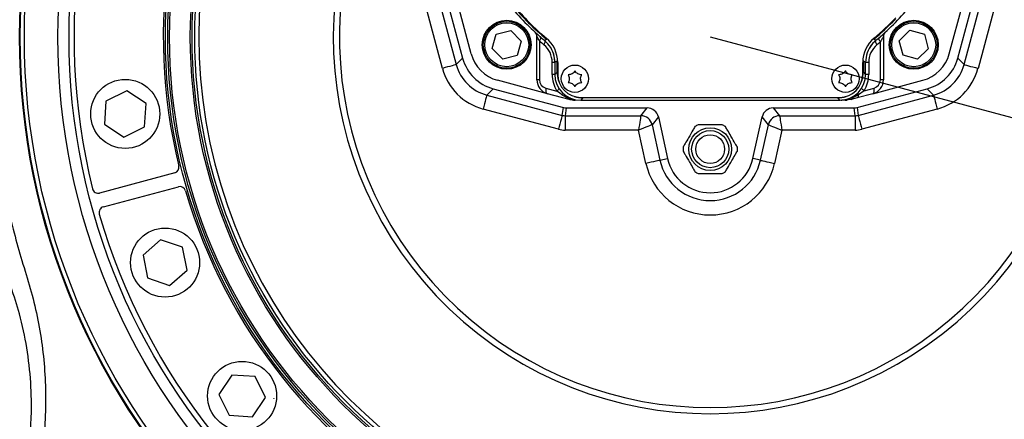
# Model space of a CAD drawing. Extents: x 0 to 8410, y 0 to 5940.
# Tile 28 of 210: x 1441 to 1783, y 2688 to 2827. Entities that reach past the tile are written whole.
import ezdxf

# ---------------------------------------------------------------- set-up
doc = ezdxf.new("R2010")
doc.units = 0
doc.header["$LTSCALE"] = 10
doc.layers.get('0').update_dxf_attribs({"linetype": 'CONTINUOUS'})
doc.styles.add('SLDTEXTSTYLE0', font='TXT', dxfattribs={"width": 0.605})
doc.dimstyles.new('SLDDIMSTYLE0', dxfattribs={"dimtxt": 50, "dimasz": 50, "dimexe": 0, "dimexo": 0.0625, "dimgap": 12.5, "dimtad": 0, "dimtih": 1, "dimtoh": 1, "dimdec": 0, "dimrnd": 1e-09, "dimzin": 12, "dimtxsty": 'SLDTEXTSTYLE0', "dimsah": 1, "dimcen": 0, "dimazin": 3, "dimtfac": 1, "dimtofl": 0, "dimtmove": 0, "dimatfit": 3, "dimtolj": 1, "dimtzin": 12})
doc.dimstyles.new('SLDDIMSTYLE2', dxfattribs={"dimtxt": 50, "dimasz": 50, "dimexe": 0, "dimexo": 0.0625, "dimgap": 12.5, "dimtad": 1, "dimdec": 0, "dimrnd": 1e-09, "dimzin": 12, "dimtxsty": 'SLDTEXTSTYLE0', "dimsah": 1, "dimcen": 0.09, "dimazin": 3, "dimtfac": 1, "dimtofl": 0, "dimtmove": 0, "dimatfit": 3, "dimtolj": 1, "dimtzin": 12})

# ---------------------------------------------------------------- blocks, each defined once
blk = doc.blocks.new('_D')
at = {"color": 7, "linetype": 'CONTINUOUS'}
for p, q in [((1680.76, 2821.35), (2815.44, 2518.43)), ((2815.44, 2518.43), (2919.24, 2490.72)), ((2919.24, 2490.72), (3146.6, 2490.72))]:
    blk.add_line(p, q, dxfattribs=at)
blk.add_solid([(2815.44, 2518.43), (2861.81, 2498.29), (2865.68, 2512.78)], dxfattribs=at)
at = {"color": 7, "linetype": 'CONTINUOUS', "insert": (2944.24, 2555.17), "char_height": 50, "attachment_point": 1, "style": 'SLDTEXTSTYLE0'}
blk.add_mtext('R1174', dxfattribs=at)
blk = doc.blocks.new('_D_3')
at = {"color": 7, "linetype": 'CONTINUOUS'}
for p, q in [((5417.89, 2801.35), (5417.89, 442.22)), ((1260.76, 1798.95), (1260.76, 442.22)), ((5417.89, 457.22), (1260.76, 457.22))]:
    blk.add_line(p, q, dxfattribs=at)
for points in [[(1260.76, 457.22), (1310.76, 449.72), (1310.76, 464.72)], [(5417.89, 457.22), (5367.89, 464.72), (5367.89, 449.72)]]:
    blk.add_solid(points, dxfattribs=at)
at = {"color": 7, "linetype": 'CONTINUOUS', "insert": (3262.94, 521.68), "char_height": 50, "attachment_point": 1, "style": 'SLDTEXTSTYLE0'}
blk.add_mtext('4157', dxfattribs=at)

msp = doc.modelspace()

# ---------------------------------------------------------------- linework, layer by layer
at = {"color": 8, "linetype": 'CONTINUOUS'}
for p, q in [((1587.71, 2810.44), (1580.68, 2836.67)), ((1585.51, 2837.96), (1592.54, 2811.73)), ((1768.98, 2811.73), (1776.01, 2837.96)), ((1780.84, 2836.67), (1773.81, 2810.44)), ((1621.45, 2819.96), (1621.45, 2806.46)), ((1623.93, 2820.6), (1624.05, 2820.75)), ((1739.9, 2806.46), (1739.9, 2819.67)), ((1592.54, 2811.73), (1594.75, 2813.95)), ((1626.76, 2812.52), (1625.86, 2812.52)), ((1625.86, 2808.35), (1625.86, 2812.52)), ((1627.75, 2812.89), (1627.55, 2812.89)), ((1627.55, 2809.15), (1627.55, 2812.89)), ((1733.77, 2812.89), (1733.97, 2812.89)), ((1733.97, 2812.89), (1733.97, 2809.15)), ((1735.83, 2812.52), (1734.76, 2812.52)), ((1735.83, 2812.52), (1735.83, 2808.35)), ((1766.77, 2813.95), (1768.98, 2811.73)), ((1626.76, 2808.35), (1627.55, 2809.15)), ((1627.76, 2809.15), (1627.55, 2809.15)), ((1733.76, 2809.15), (1733.97, 2809.15)), ((1733.97, 2809.15), (1734.76, 2808.35)), ((1621.45, 2806.46), (1620.55, 2806.46)), ((1626.76, 2808.35), (1625.86, 2808.35)), ((1735.83, 2808.35), (1734.76, 2808.35)), ((1740.97, 2806.46), (1739.9, 2806.46)), ((1605.35, 2803.35), (1603.14, 2801.13)), ((1623.68, 2803.56), (1627.52, 2802.53)), ((1734.23, 2802.64), (1732.32, 2801.24)), ((1734.23, 2802.64), (1737.68, 2803.56)), ((1758.38, 2801.13), (1756.17, 2803.35)), ((1603.14, 2801.13), (1629.37, 2794.1)), ((1636.55, 2800.15), (1635.76, 2799.35)), ((1636.55, 2800.35), (1636.55, 2800.15)), ((1724.97, 2800.15), (1636.55, 2800.15)), ((1724.97, 2800.35), (1724.97, 2800.15)), ((1725.76, 2799.35), (1724.97, 2800.15)), ((1728.47, 2799.63), (1726.55, 2799.38)), ((1730.38, 2800.27), (1728.47, 2799.63)), ((1732.32, 2801.24), (1730.38, 2800.27)), ((1732.15, 2794.1), (1758.38, 2801.13)), ((1628.08, 2789.28), (1601.84, 2796.3)), ((1629.37, 2794.1), (1629.73, 2796.81)), ((1630.76, 2796.68), (1630.41, 2793.97)), ((1656.66, 2793.97), (1658.83, 2796.68)), ((1702.69, 2796.68), (1704.86, 2793.97)), ((1731.11, 2793.97), (1730.76, 2796.68)), ((1731.79, 2796.81), (1732.15, 2794.1)), ((1759.67, 2796.3), (1733.44, 2789.28)), ((1630.41, 2793.97), (1656.66, 2793.97)), ((1630.41, 2793.97), (1630.41, 2788.97)), ((1662.74, 2793.55), (1660.56, 2790.83)), ((1700.96, 2790.83), (1698.78, 2793.55)), ((1704.86, 2793.97), (1731.11, 2793.97)), ((1731.11, 2793.97), (1731.11, 2788.97)), ((1655.85, 2788.97), (1630.41, 2788.97)), ((1658.42, 2777.4), (1655.85, 2788.97)), ((1660.56, 2790.83), (1663.3, 2778.48)), ((1698.22, 2778.48), (1700.96, 2790.83)), ((1705.67, 2788.97), (1703.1, 2777.4)), ((1731.11, 2788.97), (1705.67, 2788.97)), ((1663.3, 2778.48), (1665.94, 2779.07)), ((1698.22, 2778.48), (1695.57, 2779.07))]:
    msp.add_line(p, q, dxfattribs=at)
at = {"color": 7, "linetype": 'CONTINUOUS'}
for p, q in [((1588.22, 2838.32), (1594.75, 2813.95)), ((1766.77, 2813.95), (1773.3, 2838.32)), ((1597.69, 2815.48), (1593.04, 2832.85)), ((1763.83, 2815.48), (1768.48, 2832.85)), ((1606.4, 2822.34), (1611.43, 2823.65)), ((1611.43, 2823.65), (1615.08, 2819.95)), ((1746.46, 2820.02), (1750.16, 2823.67)), ((1750.16, 2823.67), (1755.17, 2822.29)), ((1605.02, 2817.33), (1606.4, 2822.34)), ((1615.08, 2819.95), (1613.7, 2814.94)), ((1620.55, 2806.46), (1620.55, 2821.57)), ((1740.97, 2821.57), (1740.97, 2806.46)), ((1747.77, 2815), (1746.46, 2820.02)), ((1755.17, 2822.29), (1756.48, 2817.26)), ((1608.67, 2813.63), (1605.02, 2817.33)), ((1756.48, 2817.26), (1752.78, 2813.61)), ((1613.7, 2814.94), (1608.67, 2813.63)), ((1626.76, 2812.52), (1626.76, 2808.35)), ((1627.76, 2812.52), (1627.76, 2808.35)), ((1733.76, 2808.35), (1733.76, 2812.52)), ((1734.76, 2808.35), (1734.76, 2812.52)), ((1752.78, 2813.61), (1747.77, 2815)), ((1624.25, 2801.63), (1606.89, 2806.29)), ((1737.26, 2801.63), (1754.63, 2806.29)), ((1478.04, 2802.66), (1470.79, 2799.08)), ((1484.76, 2798.17), (1478.04, 2802.66)), ((1605.35, 2803.35), (1629.73, 2796.81)), ((1731.79, 2796.81), (1756.17, 2803.35)), ((1470.79, 2799.08), (1470.26, 2791.02)), ((1631.74, 2799.63), (1624.25, 2801.63)), ((1633.1, 2799.52), (1633.29, 2799.37)), ((1633.29, 2799.37), (1633.81, 2799.35)), ((1635.76, 2800.35), (1725.76, 2800.35)), ((1635.76, 2799.35), (1725.76, 2799.35)), ((1726.15, 2799.35), (1726.55, 2799.38)), ((1726.55, 2799.38), (1727.09, 2799.45)), ((1729.78, 2799.63), (1727.71, 2799.35)), ((1731.83, 2800.17), (1729.78, 2799.63)), ((1737.26, 2801.63), (1731.83, 2800.17)), ((1484.24, 2790.11), (1484.76, 2798.17)), ((1630.76, 2796.68), (1658.83, 2796.68)), ((1702.69, 2796.68), (1730.76, 2796.68)), ((1662.74, 2793.55), (1665.94, 2779.07)), ((1695.57, 2779.07), (1698.78, 2793.55)), ((1470.26, 2791.02), (1476.99, 2786.53)), ((1476.99, 2786.53), (1484.24, 2790.11)), ((1486.63, 2788.38), (1486.62, 2788.35)), ((1486.62, 2788.35), (1486.64, 2788.33)), ((1486.66, 2788.39), (1486.63, 2788.38)), ((1486.64, 2788.33), (1486.67, 2788.34)), ((1486.68, 2788.36), (1486.66, 2788.39)), ((1486.67, 2788.34), (1486.68, 2788.36)), ((1494.71, 2774.09), (1468.62, 2767.1)), ((1469.91, 2762.27), (1496, 2769.26)), ((1489.79, 2750.83), (1483.71, 2745.5)), ((1497.44, 2748.23), (1489.79, 2750.83)), ((1499.02, 2740.31), (1497.44, 2748.23)), ((1483.71, 2745.5), (1485.29, 2737.57)), ((1492.94, 2734.98), (1499.02, 2740.31)), ((1485.29, 2737.57), (1492.94, 2734.98)), ((1501.8, 2739.27), (1501.77, 2739.26)), ((1501.77, 2739.26), (1501.77, 2739.23)), ((1501.77, 2739.23), (1501.8, 2739.21)), ((1501.83, 2739.26), (1501.8, 2739.27)), ((1501.8, 2739.21), (1501.83, 2739.23)), ((1501.83, 2739.23), (1501.83, 2739.26)), ((1514.55, 2703.81), (1510.06, 2697.08)), ((1522.61, 2703.28), (1514.55, 2703.81)), ((1526.19, 2696.03), (1522.61, 2703.28)), ((1510.06, 2697.08), (1513.63, 2689.84)), ((1521.7, 2689.31), (1526.19, 2696.03)), ((1529.14, 2695.75), (1529.12, 2695.73)), ((1529.12, 2695.73), (1529.13, 2695.7)), ((1529.13, 2695.7), (1529.16, 2695.69)), ((1529.17, 2695.74), (1529.14, 2695.75)), ((1529.16, 2695.69), (1529.18, 2695.71)), ((1529.18, 2695.71), (1529.17, 2695.74)), ((1513.63, 2689.84), (1521.7, 2689.31))]:
    msp.add_line(p, q, dxfattribs=at)
at = {"color": 8, "linetype": 'CONTINUOUS', "flags": 128}
for points in [[(1621.67, 2821.47), (1621.76, 2821.36), (1621.81, 2821.23), (1621.83, 2821.06), (1621.82, 2820.87), (1621.77, 2820.66), (1621.7, 2820.44), (1621.59, 2820.2), (1621.45, 2819.96)], [(1623.16, 2820.2), (1623.25, 2820.09), (1623.31, 2819.96), (1623.33, 2819.79), (1623.33, 2819.6), (1623.28, 2819.38), (1623.21, 2819.15), (1623.11, 2818.91), (1622.98, 2818.66)], [(1623.16, 2820.2), (1623.5, 2820.37), (1623.93, 2820.6)], [(1737.47, 2820.75), (1737.5, 2820.71), (1737.54, 2820.66), (1737.57, 2820.63), (1737.59, 2820.6), (1737.59, 2820.6)], [(1737.59, 2820.6), (1737.92, 2820.43), (1738.36, 2820.2)], [(1738.71, 2818.66), (1738.55, 2818.92), (1738.43, 2819.16), (1738.33, 2819.4), (1738.27, 2819.62), (1738.24, 2819.81), (1738.24, 2819.97), (1738.28, 2820.1), (1738.36, 2820.2)], [(1739.9, 2819.67), (1739.74, 2819.92), (1739.61, 2820.17), (1739.51, 2820.4), (1739.45, 2820.61), (1739.41, 2820.8), (1739.42, 2820.96), (1739.45, 2821.09), (1739.53, 2821.19)], [(1627.55, 2812.89), (1627.16, 2812.7), (1626.76, 2812.52)], [(1734.76, 2812.52), (1734.36, 2812.7), (1733.97, 2812.89)], [(1592.54, 2811.73), (1592.42, 2811.7), (1592.12, 2811.62), (1591.67, 2811.5), (1591.07, 2811.34), (1590.34, 2811.14), (1589.52, 2810.92), (1588.63, 2810.68), (1587.71, 2810.44)], [(1768.98, 2811.73), (1769.1, 2811.7), (1769.4, 2811.62), (1769.85, 2811.5), (1770.45, 2811.34), (1771.18, 2811.14), (1772, 2810.92), (1772.89, 2810.68), (1773.81, 2810.44)], [(1623.68, 2803.56), (1623.63, 2803.22), (1623.62, 2802.88), (1623.64, 2802.57), (1623.7, 2802.29), (1623.8, 2802.04), (1623.93, 2801.85), (1624.08, 2801.71), (1624.25, 2801.63)], [(1628.13, 2803.58), (1628.15, 2803.51), (1628.15, 2803.4), (1628.12, 2803.28), (1628.06, 2803.15), (1627.96, 2803.01), (1627.84, 2802.85), (1627.69, 2802.7), (1627.52, 2802.53)], [(1734.23, 2802.64), (1734.03, 2802.8), (1733.85, 2802.96), (1733.7, 2803.12), (1733.58, 2803.26), (1733.49, 2803.39), (1733.44, 2803.51), (1733.43, 2803.6), (1733.44, 2803.67)], [(1737.26, 2801.63), (1737.41, 2801.71), (1737.54, 2801.84), (1737.64, 2802.03), (1737.71, 2802.27), (1737.75, 2802.56), (1737.76, 2802.87), (1737.74, 2803.21), (1737.68, 2803.56)], [(1603.14, 2801.13), (1603.11, 2801.01), (1603.03, 2800.72), (1602.9, 2800.26), (1602.74, 2799.66), (1602.55, 2798.93), (1602.33, 2798.11), (1602.09, 2797.23), (1601.84, 2796.3)], [(1758.38, 2801.13), (1758.41, 2801.01), (1758.49, 2800.72), (1758.61, 2800.26), (1758.78, 2799.66), (1758.97, 2798.93), (1759.19, 2798.11), (1759.43, 2797.23), (1759.67, 2796.3)], [(1629.37, 2794.1), (1629.34, 2793.98), (1629.26, 2793.69), (1629.14, 2793.23), (1628.98, 2792.63), (1628.78, 2791.91), (1628.56, 2791.08), (1628.32, 2790.2), (1628.08, 2789.28)], [(1656.66, 2793.97), (1656.64, 2793.84), (1656.59, 2793.54), (1656.51, 2793.06), (1656.41, 2792.44), (1656.29, 2791.69), (1656.15, 2790.84), (1656.01, 2789.92), (1655.85, 2788.97)], [(1704.86, 2793.97), (1704.88, 2793.84), (1704.93, 2793.54), (1705.01, 2793.06), (1705.11, 2792.44), (1705.23, 2791.69), (1705.37, 2790.84), (1705.51, 2789.92), (1705.67, 2788.97)], [(1732.15, 2794.1), (1732.18, 2793.98), (1732.26, 2793.69), (1732.38, 2793.23), (1732.54, 2792.63), (1732.74, 2791.91), (1732.96, 2791.08), (1733.19, 2790.2), (1733.44, 2789.28)], [(1660.56, 2790.83), (1660.44, 2790.79), (1660.15, 2790.67), (1659.71, 2790.5), (1659.12, 2790.26), (1658.42, 2789.98), (1657.62, 2789.67), (1656.75, 2789.32), (1655.85, 2788.97)], [(1700.96, 2790.83), (1701.08, 2790.79), (1701.37, 2790.67), (1701.81, 2790.5), (1702.4, 2790.26), (1703.1, 2789.98), (1703.9, 2789.67), (1704.77, 2789.32), (1705.67, 2788.97)], [(1663.3, 2778.48), (1663.17, 2778.45), (1662.88, 2778.39), (1662.42, 2778.29), (1661.81, 2778.15), (1661.08, 2777.99), (1660.25, 2777.81), (1659.35, 2777.61), (1658.42, 2777.4)], [(1698.22, 2778.48), (1698.34, 2778.45), (1698.64, 2778.39), (1699.1, 2778.29), (1699.71, 2778.15), (1700.44, 2777.99), (1701.27, 2777.81), (1702.17, 2777.61), (1703.1, 2777.4)]]:
    msp.add_lwpolyline(points, dxfattribs=at)
at = {"color": 7, "linetype": 'CONTINUOUS'}
for centre, radius in [((1680.76, 2821.35), 240), ((1680.76, 2821.35), 239.9), ((1680.76, 2821.35), 239.75), ((1680.76, 2821.35), 188.5), ((1680.76, 2821.35), 180), ((1610.05, 2818.64), 8.5), ((1610.05, 2818.64), 8.14), ((1751.47, 2818.64), 8.5), ((1751.47, 2818.64), 8.14), ((1633.76, 2806.85), 4.75), ((1727.76, 2806.85), 4.75), ((1477.51, 2794.59), 12), ((1680.76, 2782.35), 7.45), ((1680.76, 2782.35), 5), ((1491.36, 2742.9), 12), ((1518.12, 2696.56), 12)]:
    msp.add_circle(centre, radius, dxfattribs=at)
at = {"color": 8, "linetype": 'CONTINUOUS'}
for centre, radius in [((1680.76, 2821.35), 238.27), ((1680.76, 2821.35), 226.65), ((1680.76, 2821.35), 222.78), ((1680.76, 2821.35), 189.3), ((1680.76, 2821.35), 187.87), ((1680.76, 2821.35), 180.63), ((1680.76, 2821.35), 179.11), ((1610.05, 2818.64), 7.64), ((1751.47, 2818.64), 7.64), ((1680.76, 2782.35), 6.45)]:
    msp.add_circle(centre, radius, dxfattribs=at)
at = {"color": 7, "linetype": 'CONTINUOUS'}
for centre, radius, start, end in [((1680.76, 2821.35), 221, 106.1774, 193.8226), ((1680.76, 2821.35), 190, 106.343, 193.657), ((1680.76, 2821.35), 221, 286.1774, 13.8226), ((1680.76, 2821.35), 190, 286.343, 13.657), ((1680.76, 2889.35), 90, 219.7914, 230.2086), ((1680.76, 2889.35), 89, 219.7918, 230.2082), ((1680.76, 2889.35), 90, 309.7914, 320.2086), ((1680.76, 2889.35), 89, 309.7918, 316.3972), ((1618.55, 2821.57), 2, 0, 47.4524), ((1742.97, 2821.57), 2, 132.5476, 180), ((1616.76, 2812.52), 11, 360, 50.2082), ((1744.76, 2812.52), 11, 129.7918, 180), ((1744.76, 2812.52), 10, 129.7918, 146.7726), ((1610.25, 2818.84), 13, 195, 255), ((1616.76, 2812.52), 10, 0, 16.981), ((1751.27, 2818.84), 13, 285, 345), ((1625.55, 2806.46), 5, 180, 255), ((1635.76, 2808.35), 8, 180, 270), ((1725.76, 2808.35), 8, 270, 360), ((1735.97, 2806.46), 5, 285, 360), ((1680.76, 2782.35), 9.45, 115.9114, 124.0886), ((1680.76, 2782.35), 9.45, 55.9114, 64.0886), ((1680.76, 2782.35), 9.45, 175.9114, 184.0886), ((1680.76, 2782.35), 9.45, 355.9114, 4.0886), ((1680.76, 2782.35), 15.17, 192.5, 347.5), ((1494.19, 2776.02), 2, 285, 13.657), ((1680.76, 2782.35), 9.45, 235.9114, 244.0886), ((1680.76, 2782.35), 9.45, 295.9114, 304.0886), ((1468.1, 2769.03), 2, 193.8226, 285), ((1496.52, 2767.33), 2, 16.343, 105), ((1680.76, 2821.35), 190, 196.343, 283.657), ((1470.43, 2760.34), 2, 105, 196.1774), ((1680.76, 2821.35), 221, 196.1774, 283.8226)]:
    msp.add_arc(centre, radius, start, end, dxfattribs=at)
at = {"color": 8, "linetype": 'CONTINUOUS'}
for centre, radius, start, end in [((1680.76, 2821.35), 177.66, 118.7772, 61.2228), ((1680.76, 2821.35), 130.98, 138.7124, 41.2876), ((1680.76, 2821.35), 128.84, 141.1805, 38.8195), ((1680.76, 2889.35), 89.21, 219.5768, 230.4232), ((1680.76, 2889.35), 89.21, 309.5768, 316.1865), ((1681.86, 2889.35), 92, 228.9626, 230.2082), ((1679.83, 2889.35), 92, 309.7918, 310.7654), ((1617.86, 2812.52), 8, 360, 50.2082), ((1743.83, 2812.52), 8, 129.7918, 180), ((1624.45, 2806.46), 3, 180, 255), ((1636.86, 2808.35), 11, 180, 211.9409), ((1724.83, 2808.35), 11, 328.7071, 0), ((1736.9, 2806.46), 3, 285, 360), ((1733.26, 2802.24), 1.37, 197.5514, 226.7067), ((1727.69, 2800.58), 1.22, 270.8167, 309.6513), ((1728.72, 2799.59), 0.249, 119.8522, 170.5411), ((1729.46, 2800.53), 0.956, 289.0462, 344.0232), ((1730.79, 2800.41), 0.429, 141.8352, 199.1474), ((1731.29, 2801.08), 1.05, 300.8293, 9.224), ((1656.65, 2789.96), 4, 12.5625, 89.9382), ((1704.87, 2789.96), 4, 90.0618, 167.4375), ((1680.76, 2782.35), 17.89, 192.5, 347.5), ((1680.76, 2782.35), 22.88, 192.5, 347.5)]:
    msp.add_arc(centre, radius, start, end, dxfattribs=at)
at = {"color": 7, "linetype": 'CONTINUOUS'}
for centre, major_axis, ratio, start_param, end_param in [((1609.25, 2817.84), (10.62, 10.62), 0.999188, 2.618346, 3.66484), ((1752.27, 2817.84), (-10.62, 10.62), 0.999188, 2.618346, 3.66484), ((1635.76, 2808.35), (-6.37, -6.37), 0.999695, 5.497939, 7.068431), ((1725.76, 2808.35), (6.37, -6.37), 0.999695, 5.497939, 7.068431), ((1630.76, 2800.68), (0.52, 3.97), 0.99938, 3.010773, 3.272412), ((1658.83, 2792.68), (2.51, 3.12), 0.998999, 5.607359, 6.959012), ((1702.69, 2792.68), (2.51, -3.12), 0.998999, 2.465766, 3.817419), ((1730.76, 2800.68), (-0.52, 3.97), 0.99938, 3.010773, 3.272412)]:
    msp.add_ellipse(centre, major_axis=major_axis, ratio=ratio, start_param=start_param, end_param=end_param, dxfattribs=at)
at = {"color": 8, "linetype": 'CONTINUOUS'}
for centre, major_axis, ratio, start_param, end_param in [((1607.04, 2815.63), (14.15, 14.15), 0.999188, 2.618346, 3.66484), ((1607.04, 2815.63), (10.62, 10.62), 0.998648, 2.618346, 3.66484), ((1636.56, 2809.15), (6.37, 6.37), 0.999729, 2.356347, 2.698548), ((1724.96, 2809.15), (6.37, -6.37), 0.999729, 0.443055, 0.785246), ((1754.48, 2815.63), (10.62, -10.62), 0.998648, 5.759938, 6.806432), ((1754.48, 2815.63), (-14.15, 14.15), 0.999188, 2.618346, 3.66484), ((1636.56, 2809.15), (6.37, 6.37), 0.999729, 3.584638, 3.926839), ((1724.96, 2809.15), (6.37, -6.37), 0.999729, 5.497939, 5.840131), ((1630.41, 2797.97), (0.52, 3.97), 0.997835, 3.010773, 3.272412), ((1731.11, 2797.97), (-0.52, 3.97), 0.997835, 3.010773, 3.272412), ((1630.41, 2797.97), (1.18, 8.93), 0.99938, 3.010773, 3.272412), ((1731.11, 2797.97), (-1.18, 8.93), 0.99938, 3.010773, 3.272412)]:
    msp.add_ellipse(centre, major_axis=major_axis, ratio=ratio, start_param=start_param, end_param=end_param, dxfattribs=at)
for points, knots in [([(1405.32, 2560.49), (1412.02, 2579.46), (1422.27, 2608.51), (1433.69, 2640.5), (1439.2, 2656.59), (1441.77, 2665.72), (1443.5, 2674.23), (1444.45, 2682.05), (1445.02, 2690.79), (1444.88, 2701.24), (1443.5, 2713.28), (1441.11, 2724.35), (1437.92, 2734.36), (1434.63, 2743.48), (1430.96, 2754.61), (1427.61, 2767.95), (1424.64, 2783.44), (1422.68, 2799.1), (1421.81, 2813.16), (1421.72, 2825.55), (1422.16, 2838.72), (1423.59, 2854.3), (1426.36, 2871.13), (1429.94, 2886.73), (1433.74, 2899.75), (1437.72, 2911.24), (1441.67, 2921.29), (1446.04, 2931.19), (1450.86, 2940.95), (1456.12, 2950.52), (1461.8, 2959.93), (1467.88, 2969.11), (1474.31, 2977.98), (1481.06, 2986.5), (1489.71, 2996.52), (1500.62, 3007.81), (1513.27, 3019.2), (1525.71, 3029.06), (1536.7, 3036.8), (1546.94, 3043.26), (1556.33, 3048.65), (1565.95, 3053.66), (1575.83, 3058.29), (1585.93, 3062.52), (1596.26, 3066.34), (1606.78, 3069.71), (1617.37, 3072.61), (1627.97, 3075.05), (1638.59, 3077.03), (1649.32, 3078.57), (1660.16, 3079.66), (1671.07, 3080.3), (1682.07, 3080.48), (1693.1, 3080.18), (1703.27, 3079.5), (1709.73, 3078.76), (1712.53, 3078.44)], [0, 0, 0, 0, 0.085171, 0.130421, 0.143792, 0.157166, 0.170514, 0.180513, 0.190512, 0.207573, 0.224677, 0.241737, 0.255418, 0.269111, 0.282798, 0.305017, 0.327281, 0.349545, 0.371763, 0.386877, 0.401991, 0.427508, 0.453027, 0.474127, 0.495227, 0.510419, 0.525612, 0.54091, 0.556208, 0.57167, 0.587132, 0.602704, 0.618276, 0.633488, 0.6487, 0.674292, 0.699884, 0.720686, 0.741486, 0.756718, 0.77195, 0.787287, 0.802625, 0.818126, 0.833627, 0.849243, 0.86486, 0.88007, 0.89528, 0.910596, 0.925913, 0.941394, 0.956874, 0.972466, 0.988058, 1, 1, 1, 1]), ([(1738.87, 3073.81), (1742.36, 3072.96), (1749.34, 3071.27), (1759.49, 3068.23), (1769.34, 3064.87), (1778.89, 3061.18), (1788.15, 3057.18), (1797.11, 3052.88), (1805.77, 3048.31), (1814.28, 3043.42), (1824.49, 3037.01), (1836.19, 3028.82), (1848.76, 3018.76), (1861.25, 3007.43), (1873.55, 2994.73), (1884.26, 2981.92), (1892.89, 2970.23), (1899.76, 2959.93), (1906.14, 2949.27), (1911.87, 2938.59), (1916.96, 2927.95), (1921.45, 2917.38), (1925.41, 2906.78), (1928.84, 2896.21), (1931.73, 2885.86), (1934.14, 2875.6), (1936.11, 2865.42), (1937.64, 2855.36), (1938.75, 2845.45), (1939.48, 2835.69), (1939.84, 2825.9), (1939.83, 2815.35), (1939.34, 2804.08), (1938.26, 2792.09), (1936.61, 2780.13), (1934.09, 2766.49), (1930.6, 2752.28), (1926.04, 2737.59), (1918.64, 2718.1), (1906.76, 2689.41), (1867.02, 2590.43), (1831.26, 2501.99), (1801.13, 2427.47)], [0, 0, 0, 0, 0.014031, 0.028062, 0.04137, 0.054679, 0.06804, 0.08077, 0.0935, 0.106303, 0.119106, 0.140584, 0.162062, 0.181957, 0.206444, 0.231061, 0.247133, 0.263205, 0.279426, 0.295647, 0.310544, 0.325515, 0.340485, 0.35472, 0.368954, 0.382432, 0.395911, 0.409443, 0.422159, 0.434875, 0.447663, 0.460452, 0.47608, 0.491708, 0.507472, 0.523237, 0.545889, 0.564591, 0.583296, 0.627288, 0.685943, 1, 1, 1, 1]), ([(1792.67, 2430.91), (1822.95, 2505.37), (1858.37, 2592.49), (1895.58, 2685.34), (1905.38, 2709.02), (1912.21, 2725.6), (1918, 2741.28), (1922.47, 2756.13), (1925.74, 2769.78), (1928.2, 2783.34), (1929.92, 2796.95), (1930.89, 2810.81), (1931.09, 2825.07), (1930.46, 2839.49), (1929.01, 2853.66), (1926.83, 2867.37), (1923.95, 2880.78), (1920.27, 2894.19), (1915.74, 2907.71), (1910.39, 2921.1), (1903.77, 2935.2), (1895.86, 2949.57), (1886.53, 2964.06), (1876.47, 2977.56), (1865.68, 2990.17), (1854.91, 3001.22), (1844.12, 3011.04), (1833.47, 3019.72), (1822.18, 3027.93), (1810.29, 3035.59), (1797.73, 3042.7), (1784.88, 3049.03), (1771.79, 3054.57), (1758.61, 3059.29), (1745.14, 3063.28), (1731.38, 3066.53), (1717.43, 3068.99), (1702.64, 3070.75), (1686.93, 3071.67), (1670.36, 3071.53), (1653.49, 3070.28), (1636.54, 3067.83), (1620.69, 3064.41), (1606.17, 3060.33), (1592.92, 3055.8), (1579.91, 3050.49), (1567.15, 3044.43), (1554.72, 3037.66), (1541.71, 3029.59), (1528.47, 3020.13), (1515.16, 3009.18), (1502.91, 2997.62), (1491.63, 2985.45), (1481.08, 2972.47), (1471.31, 2958.59), (1462.37, 2943.88), (1454.63, 2928.94), (1448.03, 2913.74), (1442.85, 2899.32), (1438.85, 2885.75), (1435.85, 2873.12), (1433.58, 2860.86), (1431.96, 2848.85), (1430.93, 2837.36), (1430.41, 2826.07), (1430.37, 2813.62), (1431.04, 2799.76), (1432.64, 2784.57), (1435.1, 2769.43), (1438.06, 2756.18), (1441.19, 2744.77), (1444.23, 2735.19), (1446.81, 2725.42), (1448.56, 2715.42), (1449.64, 2705.25), (1449.98, 2694.97), (1449.57, 2684.62), (1448.42, 2674.54), (1446.62, 2664.8), (1444.18, 2655.43), (1441.12, 2646.21), (1432.27, 2620.35), (1424.75, 2597.47), (1418.24, 2577.68)], [0, 0, 0, 0, 0.166008, 0.194247, 0.206595, 0.218941, 0.231279, 0.241111, 0.250943, 0.260254, 0.269565, 0.279257, 0.288948, 0.298995, 0.309043, 0.318354, 0.327664, 0.337356, 0.347048, 0.357095, 0.367141, 0.379191, 0.390948, 0.402705, 0.413948, 0.42519, 0.434564, 0.444055, 0.453547, 0.463393, 0.47324, 0.483356, 0.492964, 0.502572, 0.512268, 0.521965, 0.531737, 0.541509, 0.552716, 0.564212, 0.575708, 0.587636, 0.599564, 0.609169, 0.618774, 0.628469, 0.638163, 0.647933, 0.657702, 0.669754, 0.681514, 0.693273, 0.704517, 0.715761, 0.727799, 0.739544, 0.751288, 0.762518, 0.773749, 0.78291, 0.79173, 0.800549, 0.80865, 0.816751, 0.824367, 0.831984, 0.842464, 0.852997, 0.86353, 0.874116, 0.881023, 0.887952, 0.894875, 0.901882, 0.908889, 0.915994, 0.9231, 0.930275, 0.936913, 0.943549, 0.950261, 0.956975, 1, 1, 1, 1]), ([(1621.45, 2819.96), (1621.38, 2820.08), (1621.16, 2820.48), (1620.86, 2821.01), (1620.63, 2821.42), (1620.56, 2821.56), (1620.55, 2821.57), (1620.55, 2821.57)], [0, 0, 0, 0, 0.170741, 0.547036, 0.785938, 0.922691, 1, 1, 1, 1]), ([(1740.97, 2821.57), (1740.97, 2821.57), (1740.96, 2821.56), (1740.9, 2821.44), (1740.77, 2821.21), (1740.47, 2820.67), (1740.13, 2820.07), (1739.9, 2819.67)], [0, 0, 0, 0, 0.077716, 0.225307, 0.268511, 0.525559, 1, 1, 1, 1]), ([(1633.1, 2799.52), (1632.81, 2799.61), (1631.64, 2800), (1629.61, 2800.91), (1628.19, 2802.01), (1627.52, 2802.53)], [0, 0, 0, 0, 0.1509392, 0.6018024, 1, 1, 1, 1])]:
    msp.add_open_spline(points, degree=3, knots=knots, dxfattribs=at)
at = {"color": 7, "linetype": 'CONTINUOUS'}
for points, knots in [([(1626.76, 2812.52), (1626.72, 2813.19), (1626.61, 2814.97), (1625.53, 2817.79), (1623.95, 2819.39), (1623.16, 2820.2)], [0, 0, 0, 0, 0.230561, 0.61528, 1, 1, 1, 1]), ([(1738.36, 2820.2), (1737.87, 2819.74), (1736.57, 2818.51), (1735.1, 2815.88), (1734.87, 2813.64), (1734.76, 2812.52)], [0, 0, 0, 0, 0.230559, 0.615277, 1, 1, 1, 1]), ([(1633.76, 2809.6), (1633.64, 2809.41), (1633.4, 2809.01), (1632.83, 2808.55), (1632.2, 2808.29), (1631.71, 2808.22), (1631.45, 2808.23), (1631.38, 2808.23)], [0, 0, 0, 0, 0.246916, 0.497766, 0.710432, 0.920035, 1, 1, 1, 1]), ([(1636.14, 2808.23), (1635.91, 2808.23), (1635.45, 2808.24), (1634.76, 2808.51), (1634.22, 2808.92), (1633.92, 2809.31), (1633.79, 2809.54), (1633.76, 2809.6)], [0, 0, 0, 0, 0.246921, 0.497759, 0.710436, 0.920022, 1, 1, 1, 1]), ([(1727.76, 2809.6), (1727.64, 2809.41), (1727.4, 2809.01), (1726.83, 2808.55), (1726.2, 2808.29), (1725.71, 2808.22), (1725.45, 2808.23), (1725.38, 2808.23)], [0, 0, 0, 0, 0.246916, 0.497766, 0.710432, 0.920035, 1, 1, 1, 1]), ([(1730.14, 2808.23), (1729.91, 2808.23), (1729.45, 2808.24), (1728.76, 2808.51), (1728.22, 2808.92), (1727.92, 2809.31), (1727.79, 2809.54), (1727.76, 2809.6)], [0, 0, 0, 0, 0.246921, 0.497758, 0.710435, 0.920027, 1, 1, 1, 1]), ([(1631.38, 2808.23), (1631.49, 2808.03), (1631.71, 2807.62), (1631.82, 2806.89), (1631.73, 2806.22), (1631.55, 2805.76), (1631.42, 2805.54), (1631.38, 2805.48)], [0, 0, 0, 0, 0.246919, 0.497761, 0.710429, 0.920031, 1, 1, 1, 1]), ([(1631.38, 2805.48), (1631.61, 2805.47), (1632.07, 2805.47), (1632.76, 2805.2), (1633.3, 2804.78), (1633.6, 2804.4), (1633.73, 2804.17), (1633.76, 2804.1)], [0, 0, 0, 0, 0.246921, 0.497759, 0.710436, 0.920042, 1, 1, 1, 1]), ([(1633.76, 2804.1), (1633.88, 2804.3), (1634.11, 2804.7), (1634.69, 2805.15), (1635.32, 2805.42), (1635.81, 2805.49), (1636.07, 2805.48), (1636.14, 2805.48)], [0, 0, 0, 0, 0.246917, 0.497756, 0.71043, 0.920034, 1, 1, 1, 1]), ([(1636.14, 2805.48), (1636.03, 2805.68), (1635.81, 2806.08), (1635.7, 2806.81), (1635.78, 2807.49), (1635.96, 2807.94), (1636.1, 2808.17), (1636.14, 2808.23)], [0, 0, 0, 0, 0.246916, 0.497742, 0.710431, 0.92003, 1, 1, 1, 1]), ([(1725.38, 2808.23), (1725.49, 2808.03), (1725.71, 2807.62), (1725.82, 2806.89), (1725.73, 2806.22), (1725.55, 2805.76), (1725.42, 2805.54), (1725.38, 2805.48)], [0, 0, 0, 0, 0.246917, 0.497762, 0.710432, 0.920035, 1, 1, 1, 1]), ([(1725.38, 2805.48), (1725.61, 2805.47), (1726.07, 2805.47), (1726.76, 2805.2), (1727.3, 2804.78), (1727.6, 2804.4), (1727.73, 2804.17), (1727.76, 2804.1)], [0, 0, 0, 0, 0.2469212, 0.4977597, 0.710437, 0.9200376, 1, 1, 1, 1]), ([(1727.76, 2804.1), (1727.88, 2804.3), (1728.11, 2804.7), (1728.69, 2805.15), (1729.32, 2805.42), (1729.81, 2805.49), (1730.07, 2805.48), (1730.14, 2805.48)], [0, 0, 0, 0, 0.246917, 0.497748, 0.710431, 0.920026, 1, 1, 1, 1]), ([(1730.14, 2805.48), (1730.03, 2805.68), (1729.81, 2806.08), (1729.7, 2806.81), (1729.78, 2807.49), (1729.96, 2807.94), (1730.1, 2808.17), (1730.14, 2808.23)], [0, 0, 0, 0, 0.246919, 0.497742, 0.710429, 0.920031, 1, 1, 1, 1]), ([(1631.52, 2800.41), (1631.91, 2800.23), (1632.48, 2799.97), (1632.96, 2799.62), (1633.1, 2799.52)], [0, 0, 0, 0, 0.691754, 1, 1, 1, 1]), ([(1633.29, 2799.37), (1632.77, 2799.43), (1632.25, 2799.49), (1631.75, 2799.62), (1631.74, 2799.63)], [0, 0, 0, 0, 0.991696, 1, 1, 1, 1]), ([(1675.46, 2790.18), (1675.23, 2789.78), (1674.54, 2788.58), (1673.35, 2786.52), (1672.17, 2784.47), (1671.57, 2783.43), (1671.33, 2783.03)], [0, 0, 0, 0, 0.178491, 0.536072, 0.81743, 1, 1, 1, 1]), ([(1684.89, 2790.85), (1684.78, 2790.85), (1684.17, 2790.85), (1682.77, 2790.85), (1680.48, 2790.85), (1678.28, 2790.85), (1677, 2790.85), (1676.63, 2790.85)], [0, 0, 0, 0, 0.04556, 0.248917, 0.500343, 0.854495, 1, 1, 1, 1]), ([(1690.19, 2783.03), (1689.96, 2783.43), (1689.26, 2784.62), (1688.07, 2786.68), (1686.89, 2788.73), (1686.29, 2789.77), (1686.06, 2790.18)], [0, 0, 0, 0, 0.178485, 0.536066, 0.817424, 1, 1, 1, 1]), ([(1671.33, 2781.68), (1671.56, 2781.28), (1672.26, 2780.08), (1673.45, 2778.02), (1674.63, 2775.97), (1675.23, 2774.93), (1675.46, 2774.53)], [0, 0, 0, 0, 0.178485, 0.536066, 0.817424, 1, 1, 1, 1]), ([(1686.06, 2774.53), (1686.29, 2774.93), (1686.98, 2776.12), (1688.17, 2778.18), (1689.35, 2780.23), (1689.95, 2781.27), (1690.19, 2781.68)], [0, 0, 0, 0, 0.178491, 0.536072, 0.81743, 1, 1, 1, 1]), ([(1676.63, 2773.85), (1676.74, 2773.85), (1677.35, 2773.85), (1678.75, 2773.85), (1681.04, 2773.85), (1683.24, 2773.85), (1684.52, 2773.85), (1684.89, 2773.85)], [0, 0, 0, 0, 0.04556, 0.248917, 0.50034, 0.854495, 1, 1, 1, 1])]:
    msp.add_open_spline(points, degree=3, knots=knots, dxfattribs=at)

# ---------------------------------------------------------------- dimensions: what is measured, and where the dimension line sits
dim = msp.add_linear_dim(base=(1260.76, 457.22), p1=(5417.89, 2821.35), p2=(1260.76, 1818.95), dimstyle='SLDDIMSTYLE2', dxfattribs=at)
dim.commit()
dim.dimension.update_dxf_attribs({"geometry": '_D_3', "text_midpoint": (3339.33, 457.22), "dimtype": 160})
dim = msp.add_radius_dim(center=(1680.76, 2821.35), mpoint=(2815.44, 2518.43), dimstyle='SLDDIMSTYLE0', dxfattribs=at)
dim.commit()
dim.dimension.update_dxf_attribs({"geometry": '_D', "text_midpoint": (3045.42, 2529.09), "dimtype": 164})

doc.saveas('drawing.dxf')
